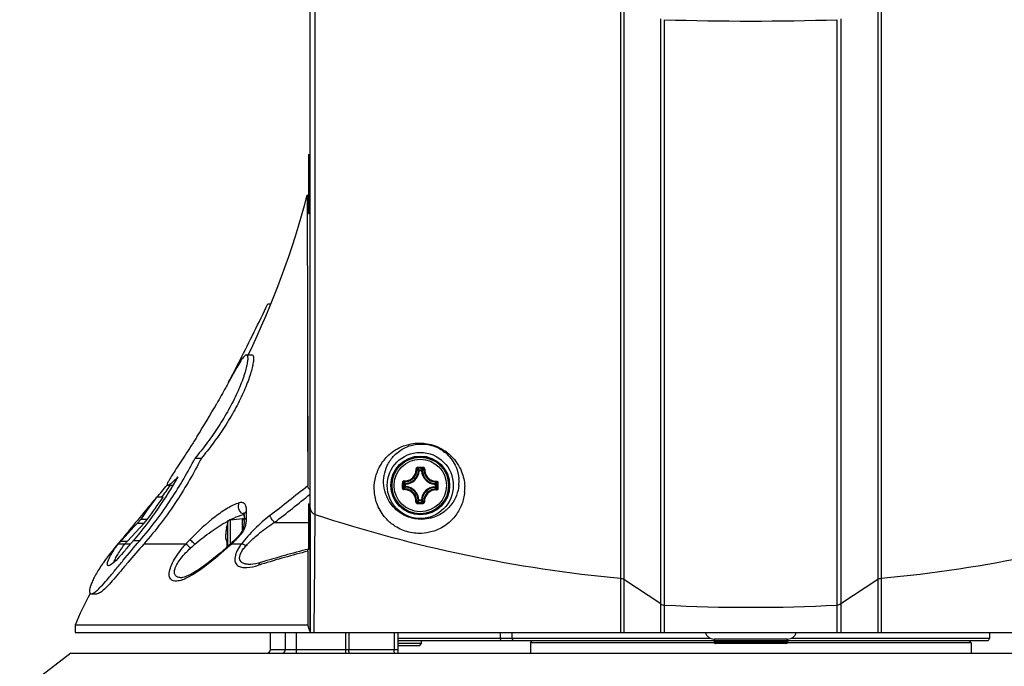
# Model space of a CAD drawing. Header units: millimetres. Extents: x 0 to 420, y 0 to 297.
# Tile 70 of 150: x 190 to 217, y 144 to 161. Entities that reach past the tile are written whole.
import ezdxf

# ---------------------------------------------------------------- set-up
doc = ezdxf.new("R2010")
doc.units = ezdxf.units.MM
doc.header["$LTSCALE"] = 23.1
doc.layers.get('0').update_dxf_attribs({"linetype": 'CONTINUOUS'})
for name, color, linetype in [('02___PRT_ALL_AXES', 7, 'CONTINUOUS'), ('03___PRT_ALL_CURVES', 7, 'CONTINUOUS'), ('AXES', 7, 'CONTINUOUS')]:
    doc.layers.add(name, color=color, linetype=linetype)

msp = doc.modelspace()

# ---------------------------------------------------------------- linework, layer by layer
at = {"color": 7, "linetype": 'Continuous'}
for p, q in [((198.1929, 144.7533), (198.1929, 218.743)), ((198.3269, 147.9663), (198.3269, 163.2779)), ((206.6408, 161.7951), (206.6408, 146.2297)), ((206.7358, 161.7703), (206.7358, 146.1964)), ((213.6499, 161.7703), (213.6499, 146.1964)), ((213.7449, 161.7951), (213.7449, 146.2297)), ((207.7421, 144.7533), (207.7421, 161.4499)), ((207.8463, 144.7533), (207.8463, 161.4244)), ((212.5394, 161.4244), (212.5394, 144.7533)), ((212.6436, 161.4499), (212.6436, 144.7533)), ((198.1142, 156.6472), (198.1142, 156.6438)), ((198.1142, 156.6472), (198.1202, 152.8156)), ((198.1529, 156.6422), (198.1142, 156.6472)), ((198.1144, 156.5171), (198.1146, 156.3442)), ((198.1146, 156.3442), (198.1147, 156.2706)), ((197.0439, 153.6964), (197.1236, 153.6964)), ((198.1191, 153.4018), (198.1198, 153.014)), ((198.1198, 153.014), (198.1205, 152.6141)), ((198.1202, 152.8034), (198.1207, 152.5534)), ((198.1205, 152.6141), (198.1207, 152.5534)), ((196.4563, 152.3031), (196.6132, 152.3031)), ((198.1207, 152.5534), (198.128, 148.7477)), ((195.9892, 151.591), (195.968, 151.5523)), ((196.025, 151.6565), (195.9892, 151.591)), ((196.0588, 151.7182), (196.025, 151.6565)), ((198.1229, 151.3595), (198.1237, 150.9325)), ((195.6527, 150.9841), (195.6527, 150.984)), ((195.0598, 149.4946), (195.2318, 149.4946)), ((201.164, 149.1556), (201.1442, 149.1567)), ((201.164, 149.1556), (201.1642, 149.1755)), ((201.164, 149.1556), (201.2288, 149.155)), ((201.1642, 149.1755), (201.229, 149.1749)), ((201.2288, 149.155), (201.229, 149.1749)), ((201.2288, 149.155), (201.2487, 149.1557)), ((194.3095, 148.7559), (194.3099, 148.7559)), ((194.4567, 148.7559), (194.3099, 148.7559)), ((200.7707, 148.7246), (200.7713, 148.7895)), ((200.7906, 148.7245), (200.7707, 148.7246)), ((200.7912, 148.7893), (200.7713, 148.7895)), ((200.7906, 148.7245), (200.7895, 148.7046)), ((200.7912, 148.7893), (200.7904, 148.8092)), ((200.7906, 148.7245), (200.7912, 148.7893)), ((201.5951, 148.7821), (201.5945, 148.7173)), ((201.5945, 148.7173), (201.6144, 148.7172)), ((201.5945, 148.7173), (201.5953, 148.6975)), ((201.5951, 148.7821), (201.5962, 148.802)), ((201.5951, 148.7821), (201.615, 148.782)), ((201.615, 148.782), (201.6144, 148.7172)), ((194.1874, 148.4308), (194.0121, 148.4308)), ((201.1569, 148.3516), (201.137, 148.3509)), ((201.1569, 148.3516), (201.1567, 148.3317)), ((201.2215, 148.3312), (201.1567, 148.3317)), ((201.2217, 148.351), (201.1569, 148.3516)), ((201.2217, 148.351), (201.2215, 148.3312)), ((201.2217, 148.351), (201.2416, 148.3499)), ((196.4621, 147.8788), (196.4601, 148.0478)), ((193.5885, 147.8376), (193.4886, 147.7292)), ((193.5885, 147.8376), (193.7685, 147.8376)), ((193.6693, 147.7292), (193.7685, 147.8376)), ((195.9512, 147.0966), (195.9512, 147.7614)), ((196.0216, 147.8208), (196.3494, 147.8495)), ((196.0216, 147.1604), (196.0216, 147.8208)), ((196.3494, 147.5329), (196.3494, 147.8495)), ((196.3929, 147.9257), (196.3929, 147.7547)), ((197.2242, 147.744), (198.1529, 147.744)), ((193.0617, 147.2663), (193.4003, 147.6334)), ((193.6693, 147.7292), (193.2222, 147.2406)), ((193.3109, 147.5861), (193.313, 147.5887)), ((193.3134, 147.5883), (193.3113, 147.5857)), ((193.313, 147.5887), (193.3334, 147.6133)), ((193.4003, 147.6334), (193.4124, 147.6465)), ((193.4003, 147.6334), (193.4125, 147.6465)), ((193.4125, 147.6465), (193.4886, 147.7292)), ((193.4886, 147.7292), (193.6693, 147.7292)), ((195.8982, 147.4735), (195.8957, 147.4491)), ((195.9013, 147.4987), (195.8982, 147.4732)), ((195.9049, 147.5246), (195.9013, 147.4984)), ((195.909, 147.551), (195.9048, 147.5243)), ((195.9136, 147.5777), (195.9089, 147.5507)), ((195.9177, 147.6002), (195.9135, 147.5774)), ((195.9188, 147.6055), (195.9177, 147.6002)), ((195.9178, 147.6001), (195.9177, 147.6002)), ((195.92, 147.6122), (195.9188, 147.6055)), ((195.9211, 147.6184), (195.92, 147.6122)), ((195.9218, 147.6222), (195.9211, 147.6184)), ((195.9223, 147.6257), (195.9218, 147.6222)), ((195.9228, 147.6287), (195.9223, 147.6257)), ((195.9233, 147.6315), (195.9228, 147.6287)), ((195.9233, 147.6427), (195.9245, 147.6426)), ((195.9233, 147.6427), (195.9245, 147.6426)), ((195.9236, 147.6335), (195.9233, 147.6315)), ((195.9242, 147.6382), (195.9236, 147.6335)), ((195.9242, 147.6385), (195.9242, 147.6382)), ((193.0355, 147.2498), (193.0279, 147.2498)), ((193.032, 147.2454), (193.0392, 147.2544)), ((193.0355, 147.2498), (193.0392, 147.2545)), ((193.0392, 147.2421), (193.038, 147.2406)), ((193.038, 147.2406), (193.2222, 147.2406)), ((193.0464, 147.2498), (193.0618, 147.2664)), ((193.2122, 147.2405), (193.1987, 147.2234)), ((193.5515, 147.2498), (193.3761, 147.2498)), ((195.8913, 147.3846), (195.8909, 147.366)), ((195.8909, 147.3661), (195.891, 147.3491)), ((195.891, 147.3492), (195.8915, 147.3338)), ((195.8923, 147.4048), (195.8913, 147.3845)), ((195.8915, 147.3339), (195.8925, 147.3201)), ((195.8937, 147.4264), (195.8923, 147.4046)), ((195.8925, 147.3202), (195.8938, 147.3079)), ((195.8957, 147.4494), (195.8937, 147.4262)), ((195.8938, 147.308), (195.8956, 147.2972)), ((195.8956, 147.2972), (195.8977, 147.2876)), ((195.8977, 147.2877), (195.9002, 147.2793)), ((195.9002, 147.2793), (195.9033, 147.2718)), ((195.918, 147.2543), (195.9235, 147.2518)), ((195.9245, 147.2303), (195.9241, 147.2303)), ((192.9678, 147.163), (193.1513, 147.163)), ((193.1479, 147.1587), (193.1513, 147.163)), ((193.298, 147.1587), (193.1479, 147.1587)), ((194.8094, 147.1587), (193.6618, 147.1587)), ((196.0386, 147.1758), (195.9063, 147.0559)), ((195.9358, 147.0561), (195.9238, 147.0454)), ((195.9245, 147.0763), (195.9241, 147.0763)), ((195.9241, 147.0763), (195.9242, 147.0721)), ((196.3209, 147.1587), (196.048, 147.1587)), ((198.1309, 146.9633), (198.1286, 144.9533)), ((198.1506, 147.0217), (198.1819, 147.0296)), ((198.1508, 147.0216), (198.1819, 147.0296)), ((198.1819, 147.0296), (198.1929, 147.0317)), ((196.5634, 146.6033), (196.5632, 146.6033)), ((196.8546, 146.6577), (196.8546, 146.6577)), ((206.6408, 146.2297), (206.6414, 146.0116)), ((206.6408, 146.2297), (206.6438, 144.7533)), ((206.7358, 146.1964), (206.7335, 144.7533)), ((206.7358, 146.1964), (206.7352, 145.9235)), ((207.7421, 145.53), (206.7358, 146.1964)), ((213.6499, 146.1964), (212.6436, 145.53)), ((213.6499, 146.1964), (213.6522, 144.7533)), ((213.7449, 146.2297), (213.7419, 144.7533)), ((206.6414, 146.0116), (206.642, 145.7556)), ((206.7352, 145.9235), (206.7347, 145.5925)), ((213.744, 145.8871), (213.7431, 145.4571)), ((192.2316, 145.8049), (192.3943, 145.8049)), ((192.2316, 145.8049), (192.2327, 145.8049)), ((192.2327, 145.8049), (192.2332, 145.8049)), ((192.3937, 145.8049), (192.3926, 145.8049)), ((192.3943, 145.8049), (192.3937, 145.8049)), ((206.7347, 145.5925), (206.7343, 145.339)), ((213.7431, 145.4571), (213.7425, 145.1229)), ((213.7425, 145.1229), (213.7419, 144.7533)), ((191.7929, 144.9533), (191.7929, 144.7533)), ((198.1286, 144.9533), (191.7929, 144.9533)), ((206.7337, 144.9095), (206.7335, 144.7533)), ((191.7929, 144.7533), (228.5929, 144.7533)), ((197.5203, 144.2933), (197.5203, 144.7533)), ((197.8184, 144.1933), (197.8184, 144.7533)), ((199.161, 144.1933), (199.161, 144.7533)), ((199.2473, 144.7533), (199.2473, 144.2933)), ((200.4792, 144.7533), (200.4792, 144.2933)), ((200.5929, 144.1933), (200.5929, 144.7533)), ((209.0951, 144.5933), (200.5929, 144.5933)), ((200.5929, 144.5333), (216.6329, 144.5333)), ((201.2284, 144.4533), (201.2284, 144.5333)), ((203.3801, 144.5933), (203.3801, 144.7533)), ((203.6937, 144.5933), (203.6937, 144.7533)), ((204.1929, 144.4733), (204.2529, 144.5333)), ((211.1905, 144.5733), (209.1929, 144.5733)), ((209.1929, 144.5333), (209.1929, 144.4933)), ((211.1929, 144.5333), (211.1929, 144.4933)), ((216.6929, 144.5933), (211.2906, 144.5933)), ((216.1929, 144.4733), (216.1329, 144.5333)), ((216.6929, 144.7533), (216.6929, 144.5933)), ((197.1129, 144.2933), (200.5929, 144.2933)), ((201.2284, 144.4533), (200.5929, 144.4533)), ((201.1684, 144.3933), (200.5929, 144.3933)), ((201.1684, 144.3933), (201.2284, 144.4533)), ((209.1983, 144.4733), (204.1929, 144.4733)), ((204.1929, 144.4733), (204.1929, 144.1933)), ((211.1929, 144.4933), (209.1929, 144.4933)), ((211.1529, 144.4533), (209.2329, 144.4533)), ((216.1929, 144.4733), (211.1874, 144.4733)), ((216.1929, 144.4733), (216.1929, 144.1933)), ((191.6729, 144.1933), (190.2841, 143.1224)), ((191.6729, 144.1933), (228.7129, 144.1933))]:
    msp.add_line(p, q, dxfattribs=at)
for points in [[(198.1147, 156.2706), (198.1149, 156.0992), (198.1154, 155.7826)], [(198.1154, 155.7826), (198.1155, 155.663), (198.1157, 155.5368), (198.1159, 155.404), (198.1166, 154.9683)], [(198.1166, 154.9683), (198.1168, 154.8118), (198.1171, 154.6503), (198.1173, 154.4841), (198.1176, 154.3134), (198.1179, 154.1385), (198.1191, 153.4018)], [(198.1213, 152.2021), (198.1217, 151.9928), (198.1229, 151.3595)], [(198.1237, 150.9325), (198.1247, 150.4884), (198.1251, 150.2556), (198.1256, 150.0209), (198.1259, 149.7879), (198.1263, 149.5607), (198.1266, 149.3452), (198.127, 149.1384), (198.1276, 148.9392)], [(196.3862, 148.014), (196.3874, 148.0096), (196.3898, 147.9955), (196.3918, 147.9724), (196.3928, 147.9412), (196.3929, 147.9257)], [(196.3929, 147.7552), (196.3926, 147.7254), (196.3916, 147.7006), (196.3897, 147.6774), (196.3868, 147.6548), (196.3829, 147.6327), (196.3777, 147.6106), (196.3712, 147.5885), (196.3635, 147.5661), (196.3542, 147.5434), (196.3435, 147.5203), (196.3311, 147.4968), (196.3172, 147.473), (196.3016, 147.4494), (196.2847, 147.4261), (196.2664, 147.4037), (196.2531, 147.3887)], [(195.9033, 147.2718), (195.9071, 147.2651), (195.9119, 147.2592), (195.918, 147.2543)], [(195.9221, 147.2594), (195.9222, 147.2592), (195.9223, 147.2586), (195.9226, 147.2576), (195.9229, 147.2562), (195.9231, 147.2544), (195.9234, 147.2523)], [(195.9241, 147.2303), (195.9238, 147.2206), (195.9234, 147.2063), (195.9232, 147.192), (195.923, 147.1777), (195.9229, 147.1633), (195.9229, 147.1437)], [(195.9234, 147.2523), (195.9236, 147.2499), (195.9239, 147.2472), (195.924, 147.2444), (195.9241, 147.2413), (195.9242, 147.238), (195.9242, 147.2346), (195.9241, 147.2311), (195.9241, 147.2303)], [(195.9235, 147.2517), (195.9235, 147.2517), (195.9237, 147.2491), (195.9239, 147.2461), (195.9241, 147.2429), (195.9242, 147.2395), (195.9242, 147.2359), (195.9241, 147.2322), (195.9241, 147.2314)], [(196.1626, 147.2946), (196.1393, 147.2716), (196.1072, 147.2403), (196.0737, 147.2084), (196.0386, 147.1758)], [(196.2531, 147.3887), (196.2398, 147.3744), (196.2136, 147.3467), (196.1861, 147.3184), (196.1626, 147.2946)], [(195.9063, 147.0559), (195.7393, 146.9099), (195.5732, 146.7709), (195.4169, 146.6471), (195.2798, 146.5451), (195.1572, 146.4604), (195.0469, 146.3909), (194.9518, 146.3372), (194.8743, 146.2991), (194.811, 146.2729), (194.759, 146.256), (194.7196, 146.247), (194.6932, 146.244)], [(195.9229, 147.1437), (195.923, 147.1293), (195.9232, 147.115), (195.9234, 147.1007), (195.9238, 147.0863), (195.9241, 147.0763)], [(198.1309, 146.9633), (198.1298, 146.6491), (198.1301, 146.3253), (198.1297, 145.9928), (198.1291, 145.6527), (198.1293, 145.3059), (198.1286, 144.9533)], [(196.8546, 146.6577), (196.7879, 146.6385), (196.7029, 146.6188), (196.6346, 146.6079), (196.5805, 146.6036), (196.5634, 146.6033)], [(213.6499, 146.1964), (213.6505, 145.9226), (213.6507, 145.8183)], [(213.7449, 146.2297), (213.7446, 146.1253), (213.744, 145.8871)], [(206.642, 145.7556), (206.6426, 145.4604), (206.6429, 145.2983)], [(213.6507, 145.8183), (213.6512, 145.4659), (213.6514, 145.3355)], [(206.7343, 145.339), (206.7341, 145.2024), (206.7337, 144.9095)], [(213.6514, 145.3355), (213.6518, 145.0563), (213.652, 144.9077), (213.6522, 144.7533)], [(206.6429, 145.2983), (206.6435, 144.9447), (206.6438, 144.7533)]]:
    msp.add_lwpolyline(points, dxfattribs=at)
for radius in [0.9, 0.8, 0.7963, 0.7962, 0.7701, 0.7142]:
    msp.add_circle((201.1929, 148.7533), radius, dxfattribs=at)
for centre, radius, start, end in [((210.1929, 236.7579), 75.3701, 268.215912, 271.784089), ((174.9096, 162.7749), 24, 334.12484, 345.20757), ((153.4993, 174.0493), 48.0575, 332.08842, 332.22871), ((174.9096, 162.7749), 23.86, 327.83695, 330.38521), ((200.7766, 149.177), 0.3681, 272.15167, 356.83064), ((200.7766, 149.177), 0.388, 272.15122, 356.83111), ((200.9942, 126.4112), 22.8324, 89.49047, 89.68363), ((200.9959, 126.577), 22.6426, 89.298, 89.68432), ((200.4023, 148.4616), 1.0441, 43.13847, 46.5277), ((200.9947, 126.4112), 22.8324, 89.2987, 89.49186), ((201.6166, 149.1696), 0.388, 182.15122, 266.83111), ((201.978, 148.4476), 1.044, 132.45445, 135.84389), ((201.6166, 149.1696), 0.3681, 182.15167, 266.83059), ((223.535, 148.5551), 22.8324, 179.29851, 179.68483), ((223.3694, 148.5564), 22.6428, 179.29802, 179.68433), ((201.4985, 149.5385), 1.044, 222.45444, 225.84389), ((200.901, 149.544), 1.0443, 313.13878, 316.52737), ((179.0164, 148.9503), 22.6428, 359.29799, 359.6843), ((178.8507, 148.9519), 22.8324, 359.29751, 359.68382), ((201.2241, 148.854), 1.024, 354.3592, 4.38574), ((112.8341, 216.6882), 106.0677, 319.944182, 320.178827), ((174.9096, 162.7749), 24, 323.28603, 324.2544), ((-62.3408, 477.961), 419.792, 308.171628, 308.350534), ((201.4847, 147.9626), 1.0443, 133.13878, 136.52736), ((200.7691, 148.3371), 0.3681, 2.15173, 86.83059), ((200.7691, 148.3371), 0.388, 2.15122, 86.83111), ((201.6091, 148.3296), 0.388, 92.15122, 176.83111), ((201.6091, 148.3296), 0.3681, 92.15173, 176.83059), ((200.887, 147.968), 1.0442, 42.45481, 45.84356), ((201.1787, 148.6754), 1.2252, 355.2454, 2.8642), ((163.7502, 169.5915), 36.9264, 323.9058, 325.03673), ((163.0679, 169.9605), 37.8411, 324.22344, 325.32291), ((-6.7056, 404.8421), 328.1566, 308.42139, 308.637584), ((200.4075, 149.0591), 1.0442, 312.45482, 315.84357), ((201.3898, 170.9296), 22.6425, 269.298, 269.68432), ((201.9835, 149.0452), 1.0443, 223.13878, 226.52736), ((201.391, 171.0954), 22.8324, 269.2987, 269.49186), ((201.3916, 171.0954), 22.8324, 269.49047, 269.68363), ((198.2729, 147.1533), 2.4, 165.32287, 168.23433), ((197.4434, 145.0065), 3.1539, 117.8762, 118.43651), ((196.0286, 147.7411), 0.08, 95, 165.32287), ((196.3529, 147.8097), 0.04, 0, 95), ((196.6964, 146.7905), 1.2157, 104.45943, 104.98991), ((196.5288, 147.7546), 0.136, 170.05952, 179.73297), ((199.8101, 143.7052), 4.7957, 122.62975, 128.59707), ((210.1577, 183.8356), 37.7699, 251.74592, 264.65732), ((210.228, 183.8356), 37.7699, 275.34268, 288.25408), ((213.1182, 131.0838), 25.7809, 140.30911, 141.03208), ((211.6829, 132.271), 23.9183, 140.18511, 140.30179), ((199.8171, 142.3541), 8.3484, 140.94777, 141.17268), ((213.2529, 131.457), 25.6478, 140.82044, 140.95352), ((197.3264, 147.3118), 1.4373, 173.14071, 174.05536), ((197.395, 147.3036), 1.5064, 172.86012, 173.14338), ((197.4439, 147.2974), 1.5557, 172.38739, 172.85918), ((197.4955, 147.2906), 1.6077, 171.97733, 172.38795), ((197.5463, 147.2834), 1.659, 171.33299, 171.97639), ((197.5858, 147.2774), 1.6989, 170.99757, 171.33448), ((197.6078, 147.2739), 1.7212, 170.55515, 170.9975), ((197.625, 147.2711), 1.7386, 170.26992, 170.55534), ((197.6522, 147.2664), 1.7663, 169.09866, 170.26911), ((195.9429, 147.6386), 0.02, 168.23433, 194.7913), ((195.9442, 147.6385), 0.0201, 168.28836, 181.35232), ((199.2091, 141.9533), 8.14, 139.4076, 144.69538), ((196.084, 144.8033), 3.9088, 141.33483, 142.86553), ((174.9096, 162.7749), 23.86, 319.4076, 319.49092), ((197.4629, 143.1789), 6.0065, 137.33174, 137.45059), ((205.2839, 137.4227), 15.7034, 141.03808, 141.23781), ((203.3939, 139.1768), 12.9881, 141.71772, 142.05625), ((215.8701, 127.8814), 29.6836, 139.26989, 139.46306), ((200.0527, 142.3693), 7.1014, 136.22346, 137.59023), ((197.2379, 147.3212), 1.3482, 174.06581, 174.21958), ((198.3244, 147.1533), 2.4012, 178.16287, 181.83713), ((195.7109, 147.2371), 0.2137, 358.15905, 359.81686), ((193.2364, 150.2386), 4.1702, 312.3929, 314.85676), ((193.6441, 149.8284), 3.5919, 314.8617, 317.05087), ((195.7498, 147.8674), 0.7145, 317.10119, 321.0448), ((199.2405, 142.2669), 6.4335, 130.57739, 131.95594), ((195.7095, 147.0694), 0.2151, 0.81833, 1.83715), ((187.4222, 156.4825), 12.7019, 312.08761, 312.24191), ((187.1515, 156.78), 13.1041, 312.24369, 312.75874), ((204.642, 121.4158), 26.4159, 104.22532, 107.14541), ((204.7077, 121.2347), 26.5559, 104.3389, 107.16638), ((196.2088, 144.0785), 4.4634, 144.70112, 145.25454), ((204.0773, 123.3089), 24.3881, 107.18976, 107.38867), ((194.4107, 147.0469), 0.9142, 288.99006, 289.45373), ((199.2091, 141.9533), 8, 151.1348, 157.97569), ((210.1929, 192.7132), 47.2755, 267.15496, 272.84504), ((187.599, 141.0138), 11.2424, 19.55671, 20.51274), ((203.7537, 144.5933), 0.06, 179.99608, 269.99608), ((209.1929, 144.8233), 0.25, 196.26728, 270), ((209.2329, 144.5333), 0.04, 90, 180), ((211.1529, 144.5333), 0.04, 0, 90), ((211.1929, 144.8233), 0.25, 270, 343.73272), ((216.6329, 144.5933), 0.06, 270, 360), ((197.0129, 144.2933), 0.1, 270, 360), ((209.2329, 144.4933), 0.04, 180, 270), ((211.1529, 144.4933), 0.04, 270, 360)]:
    msp.add_arc(centre, radius, start, end, dxfattribs=at)
for points, knots in [([(196.0212, 151.6573), (196.1099, 151.8258), (196.4603, 152.5007), (196.7967, 153.1828), (197.0439, 153.6964)], [0, 0, 0, 0, 0.2504683, 1, 1, 1, 1]), ([(196.4563, 152.3031), (196.485, 152.3029), (196.4953, 152.2351), (196.4931, 152.1797), (196.4857, 152.1011), (196.463, 151.9853), (196.4197, 151.823), (196.3577, 151.6361), (196.2774, 151.4299), (196.1446, 151.1306), (195.9446, 150.7491), (195.6696, 150.3036), (195.3731, 149.8837), (195.1643, 149.6197), (195.0598, 149.4946)], [0, 0, 0, 0, 0.0268483, 0.0404246, 0.0569996, 0.0988944, 0.1515872, 0.2135426, 0.2830792, 0.3584411, 0.5196393, 0.6853783, 0.8476028, 1, 1, 1, 1]), ([(196.6132, 152.3031), (196.642, 152.3029), (196.6534, 152.2356), (196.6517, 152.18), (196.6449, 152.1016), (196.6232, 151.986), (196.5811, 151.824), (196.5203, 151.6372), (196.4413, 151.431), (196.31, 151.1316), (196.1119, 150.7498), (195.8387, 150.304), (195.5438, 149.8839), (195.3359, 149.6197), (195.2318, 149.4946)], [0, 0, 0, 0, 0.0269821, 0.0405486, 0.0571014, 0.0989309, 0.1515535, 0.2134289, 0.2829153, 0.3582708, 0.519494, 0.685306, 0.8475909, 1, 1, 1, 1]), ([(196.4563, 152.3031), (196.4465, 152.3031), (196.4227, 152.2915), (196.3699, 152.2406), (196.2917, 152.1271), (196.1829, 151.9437), (196.1032, 151.7992), (196.0588, 151.7182)], [0, 0, 0, 0, 0.0407234, 0.104164, 0.3089194, 0.6128711, 1, 1, 1, 1]), ([(195.9684, 151.553), (195.9439, 151.508), (195.8398, 151.3177), (195.7346, 151.1281), (195.6527, 150.9841)], [0, 0, 0, 0, 0.2361589, 1, 1, 1, 1]), ([(195.108, 150.0734), (195.0546, 149.9886), (194.9496, 149.8237), (194.7948, 149.5858), (194.6503, 149.3665), (194.5218, 149.1713), (194.4166, 149.0073), (194.3473, 148.8929), (194.3122, 148.8224), (194.2997, 148.791), (194.2968, 148.7725), (194.2973, 148.7608), (194.3052, 148.756), (194.3095, 148.7559)], [0, 0, 0, 0, 0.192872, 0.3764133, 0.5465123, 0.6985286, 0.8263032, 0.9219642, 0.9553898, 0.9784311, 0.9861211, 0.9916221, 1, 1, 1, 1]), ([(199.9434, 148.5753), (199.9337, 148.6895), (199.9467, 148.9226), (200.0663, 149.2617), (200.3008, 149.5811), (200.6154, 149.7957), (200.9751, 149.9059), (201.3525, 149.9161), (201.7359, 149.7933), (202.0914, 149.5319), (202.331, 149.1705), (202.3958, 148.8694), (202.4024, 148.7367)], [0, 0, 0, 0, 0.0883066, 0.1772865, 0.273652, 0.3892523, 0.4637693, 0.5614532, 0.6756889, 0.7671347, 0.897542, 1, 1, 1, 1]), ([(200.2002, 148.7533), (200.191, 148.8443), (200.197, 149.0304), (200.2827, 149.3039), (200.4561, 149.566), (200.6918, 149.7506), (200.966, 149.8604), (201.2788, 149.9), (201.6261, 149.8217), (201.958, 149.6034), (202.1757, 149.2949), (202.2367, 149.042), (202.2451, 148.9323)], [0, 0, 0, 0, 0.0848254, 0.1703896, 0.2627511, 0.372401, 0.4421391, 0.5349562, 0.6608425, 0.7631484, 0.8978757, 1, 1, 1, 1]), ([(193.5515, 147.2498), (193.8636, 147.6082), (194.4102, 148.3314), (194.862, 149.1152), (195.0598, 149.4946)], [0, 0, 0, 0, 0.5262555, 1, 1, 1, 1]), ([(195.2318, 149.4946), (195.0284, 149.099), (194.5609, 148.2814), (193.9903, 147.5292), (193.6618, 147.1587)], [0, 0, 0, 0, 0.4732013, 1, 1, 1, 1]), ([(200.7468, 148.875), (200.79, 148.8722), (200.879, 148.8849), (200.9925, 148.957), (201.0667, 149.0692), (201.0811, 149.1579), (201.0791, 149.2011)], [0, 0, 0, 0, 0.2488867, 0.5000914, 0.7512365, 1, 1, 1, 1]), ([(200.7491, 148.8542), (200.7948, 148.8512), (200.8889, 148.8647), (201.0087, 148.9408), (201.0869, 149.0593), (201.1021, 149.1531), (201.0999, 149.1987)], [0, 0, 0, 0, 0.2490265, 0.5000929, 0.7510966, 1, 1, 1, 1]), ([(201.1202, 149.2432), (201.1147, 149.2433), (201.1036, 149.2411), (201.0897, 149.2316), (201.0806, 149.2176), (201.0788, 149.2065), (201.0791, 149.2011)], [0, 0, 0, 0, 0.2521429, 0.50324, 0.7524637, 1, 1, 1, 1]), ([(201.0791, 149.2011), (201.0816, 149.2013), (201.0862, 149.2014), (201.0925, 149.201), (201.0968, 149.2003), (201.0994, 149.1995), (201.0999, 149.1987)], [0, 0, 0, 0, 0.3483087, 0.654806, 0.8796194, 1, 1, 1, 1]), ([(201.1207, 149.2193), (201.1153, 149.2193), (201.1042, 149.2151), (201.0997, 149.204), (201.0999, 149.1987)], [0, 0, 0, 0, 0.5063552, 1, 1, 1, 1]), ([(201.1442, 149.1567), (201.1406, 149.1602), (201.1262, 149.1746), (201.1114, 149.1885), (201.0999, 149.1987)], [0, 0, 0, 0, 0.2451245, 1, 1, 1, 1]), ([(201.1202, 149.2432), (201.1202, 149.2405), (201.1202, 149.2352), (201.1202, 149.228), (201.1205, 149.2228), (201.1204, 149.2201), (201.1207, 149.2193)], [0, 0, 0, 0, 0.3459255, 0.6615105, 0.8927312, 1, 1, 1, 1]), ([(201.1642, 149.1755), (201.1593, 149.1754), (201.1491, 149.1715), (201.1445, 149.1616), (201.1442, 149.1567)], [0, 0, 0, 0, 0.4999791, 1, 1, 1, 1]), ([(201.2487, 149.1557), (201.2523, 149.1592), (201.267, 149.1733), (201.2821, 149.187), (201.2937, 149.197)], [0, 0, 0, 0, 0.2451234, 1, 1, 1, 1]), ([(201.2742, 149.2419), (201.2742, 149.2391), (201.2741, 149.2338), (201.274, 149.2267), (201.2736, 149.2215), (201.2736, 149.2187), (201.2733, 149.2179)], [0, 0, 0, 0, 0.3459255, 0.6615105, 0.8927312, 1, 1, 1, 1]), ([(201.2937, 149.197), (201.294, 149.2022), (201.2897, 149.2135), (201.2787, 149.2179), (201.2733, 149.2179)], [0, 0, 0, 0, 0.4936423, 1, 1, 1, 1]), ([(201.3146, 149.199), (201.3149, 149.2044), (201.3133, 149.2155), (201.3045, 149.2297), (201.2907, 149.2394), (201.2797, 149.2418), (201.2742, 149.2419)], [0, 0, 0, 0, 0.2474929, 0.4966998, 0.7478015, 1, 1, 1, 1]), ([(201.2937, 149.197), (201.2907, 149.1514), (201.3042, 149.0574), (201.3803, 148.9375), (201.4988, 148.8592), (201.5926, 148.8441), (201.6383, 148.8463)], [0, 0, 0, 0, 0.2489025, 0.499904, 0.7509683, 1, 1, 1, 1]), ([(201.3146, 149.199), (201.3121, 149.1992), (201.3075, 149.1994), (201.3012, 149.1992), (201.2968, 149.1985), (201.2942, 149.1977), (201.2937, 149.197)], [0, 0, 0, 0, 0.3483182, 0.654821, 0.8796307, 1, 1, 1, 1]), ([(201.3146, 149.199), (201.3118, 149.1559), (201.3246, 149.0669), (201.3968, 148.9534), (201.509, 148.8793), (201.5978, 148.8651), (201.641, 148.8671)], [0, 0, 0, 0, 0.2487634, 0.4999066, 0.7511095, 1, 1, 1, 1]), ([(194.5944, 148.9839), (194.4227, 148.6936), (194.0439, 148.0961), (193.6174, 147.53), (193.3761, 147.2498)], [0, 0, 0, 0, 0.4769843, 1, 1, 1, 1]), ([(194.3099, 148.7559), (194.3154, 148.7559), (194.3292, 148.7605), (194.364, 148.7797), (194.4206, 148.8232), (194.5021, 148.8945), (194.5617, 148.9517), (194.5944, 148.9839)], [0, 0, 0, 0, 0.045452, 0.1147864, 0.3258696, 0.6254683, 1, 1, 1, 1]), ([(200.7468, 148.875), (200.7363, 148.8757), (200.7137, 148.8673), (200.7044, 148.8453), (200.7043, 148.8346)], [0, 0, 0, 0, 0.4964249, 1, 1, 1, 1]), ([(200.7043, 148.8346), (200.7071, 148.8346), (200.7124, 148.8346), (200.7195, 148.8344), (200.7247, 148.834), (200.7275, 148.834), (200.7283, 148.8338)], [0, 0, 0, 0, 0.3459034, 0.6614753, 0.8926979, 1, 1, 1, 1]), ([(200.7491, 148.8542), (200.7439, 148.8545), (200.7327, 148.8502), (200.7283, 148.8391), (200.7283, 148.8338)], [0, 0, 0, 0, 0.4936423, 1, 1, 1, 1]), ([(200.7471, 148.875), (200.7469, 148.8726), (200.7468, 148.8679), (200.747, 148.8616), (200.7476, 148.8573), (200.7484, 148.8546), (200.7491, 148.8542)], [0, 0, 0, 0, 0.3483163, 0.6548188, 0.8796281, 1, 1, 1, 1]), ([(200.7904, 148.8092), (200.7869, 148.8127), (200.7728, 148.8274), (200.7591, 148.8425), (200.7491, 148.8542)], [0, 0, 0, 0, 0.2451234, 1, 1, 1, 1]), ([(201.5962, 148.802), (201.5998, 148.8055), (201.6141, 148.8199), (201.6281, 148.8348), (201.6383, 148.8463)], [0, 0, 0, 0, 0.2451269, 1, 1, 1, 1]), ([(201.6407, 148.8671), (201.6408, 148.8646), (201.6409, 148.86), (201.6406, 148.8537), (201.6398, 148.8493), (201.639, 148.8467), (201.6383, 148.8463)], [0, 0, 0, 0, 0.3483292, 0.6548337, 0.8796389, 1, 1, 1, 1]), ([(201.6588, 148.8255), (201.6589, 148.8309), (201.6547, 148.842), (201.6435, 148.8465), (201.6383, 148.8463)], [0, 0, 0, 0, 0.5063552, 1, 1, 1, 1]), ([(201.6828, 148.8259), (201.6828, 148.8366), (201.674, 148.8588), (201.6516, 148.8676), (201.641, 148.8671)], [0, 0, 0, 0, 0.5034987, 1, 1, 1, 1]), ([(201.6828, 148.8259), (201.68, 148.826), (201.6747, 148.826), (201.6676, 148.826), (201.6624, 148.8257), (201.6596, 148.8257), (201.6588, 148.8255)], [0, 0, 0, 0, 0.3459246, 0.6615116, 0.8927311, 1, 1, 1, 1]), ([(198.1929, 148.6284), (198.1831, 148.6373), (198.1516, 148.6701), (198.128, 148.7151), (198.128, 148.7477)], [0, 0, 0, 0, 0.288708, 1, 1, 1, 1]), ([(202.3997, 148.5739), (202.3903, 148.4608), (202.3397, 148.2365), (202.1708, 147.9283), (201.8989, 147.6572), (201.566, 147.4935), (201.1927, 147.4325), (200.8252, 147.4759), (200.4916, 147.6343), (200.2092, 147.8827), (200.0149, 148.1952), (199.9535, 148.456), (199.9434, 148.5753)], [0, 0, 0, 0, 0.0933869, 0.1862898, 0.2856253, 0.4049314, 0.4846089, 0.5944301, 0.7038321, 0.7830073, 0.9014574, 1, 1, 1, 1]), ([(202.2431, 148.7533), (202.234, 148.6613), (202.1908, 148.4798), (202.0532, 148.2311), (201.8363, 148.0127), (201.5733, 147.8774), (201.2685, 147.8179), (200.95, 147.8461), (200.6578, 147.9823), (200.4201, 148.1939), (200.2621, 148.4471), (200.21, 148.657), (200.2002, 148.7533)], [0, 0, 0, 0, 0.092292, 0.1835447, 0.2803397, 0.3955069, 0.4725681, 0.588143, 0.7082346, 0.7873307, 0.9034013, 1, 1, 1, 1]), ([(200.7029, 148.6807), (200.7057, 148.6806), (200.711, 148.6806), (200.7181, 148.6806), (200.7233, 148.6809), (200.7261, 148.6809), (200.7269, 148.6811)], [0, 0, 0, 0, 0.3459246, 0.6615116, 0.8927311, 1, 1, 1, 1]), ([(200.7029, 148.6807), (200.7029, 148.67), (200.7117, 148.6478), (200.7342, 148.639), (200.7447, 148.6395)], [0, 0, 0, 0, 0.5035041, 1, 1, 1, 1]), ([(200.7269, 148.6811), (200.7268, 148.6758), (200.731, 148.6646), (200.7422, 148.6601), (200.7474, 148.6603)], [0, 0, 0, 0, 0.5063553, 1, 1, 1, 1]), ([(201.0712, 148.3076), (201.0739, 148.3507), (201.0611, 148.4397), (200.989, 148.5532), (200.8767, 148.6273), (200.7879, 148.6416), (200.7447, 148.6395)], [0, 0, 0, 0, 0.2487627, 0.4999059, 0.7511087, 1, 1, 1, 1]), ([(200.745, 148.6395), (200.7449, 148.642), (200.7448, 148.6466), (200.7451, 148.6529), (200.7459, 148.6573), (200.7467, 148.6599), (200.7474, 148.6603)], [0, 0, 0, 0, 0.348289, 0.6547749, 0.8795896, 1, 1, 1, 1]), ([(200.7895, 148.7046), (200.7859, 148.7011), (200.7716, 148.6867), (200.7576, 148.6718), (200.7474, 148.6603)], [0, 0, 0, 0, 0.2451269, 1, 1, 1, 1]), ([(201.092, 148.3096), (201.095, 148.3552), (201.0815, 148.4492), (201.0054, 148.5691), (200.8869, 148.6474), (200.7931, 148.6625), (200.7474, 148.6603)], [0, 0, 0, 0, 0.2489023, 0.499904, 0.7509684, 1, 1, 1, 1]), ([(200.7707, 148.7246), (200.7707, 148.7197), (200.7747, 148.7095), (200.7846, 148.7049), (200.7895, 148.7046)], [0, 0, 0, 0, 0.4999791, 1, 1, 1, 1]), ([(201.6366, 148.6524), (201.5909, 148.6555), (201.4969, 148.642), (201.377, 148.5658), (201.2988, 148.4473), (201.2836, 148.3535), (201.2858, 148.3079)], [0, 0, 0, 0, 0.2490265, 0.5000929, 0.7510966, 1, 1, 1, 1]), ([(201.6389, 148.6316), (201.5957, 148.6344), (201.5067, 148.6217), (201.3932, 148.5496), (201.319, 148.4375), (201.3046, 148.3487), (201.3066, 148.3055)], [0, 0, 0, 0, 0.2488867, 0.5000914, 0.7512365, 1, 1, 1, 1]), ([(201.5953, 148.6975), (201.5988, 148.6939), (201.6129, 148.6792), (201.6266, 148.6641), (201.6366, 148.6524)], [0, 0, 0, 0, 0.245126, 1, 1, 1, 1]), ([(201.6366, 148.6524), (201.6418, 148.6521), (201.653, 148.6564), (201.6574, 148.6675), (201.6574, 148.6728)], [0, 0, 0, 0, 0.4936423, 1, 1, 1, 1]), ([(201.6386, 148.6316), (201.6388, 148.6341), (201.6389, 148.6387), (201.6387, 148.645), (201.6381, 148.6494), (201.6373, 148.652), (201.6366, 148.6524)], [0, 0, 0, 0, 0.3483163, 0.6548188, 0.8796281, 1, 1, 1, 1]), ([(201.6389, 148.6316), (201.6494, 148.6309), (201.672, 148.6393), (201.6813, 148.6613), (201.6814, 148.672)], [0, 0, 0, 0, 0.4964278, 1, 1, 1, 1]), ([(201.6814, 148.672), (201.6786, 148.672), (201.6734, 148.6721), (201.6662, 148.6722), (201.661, 148.6726), (201.6583, 148.6726), (201.6574, 148.6728)], [0, 0, 0, 0, 0.3459034, 0.6614753, 0.8926979, 1, 1, 1, 1]), ([(194.0121, 148.4308), (193.9563, 148.3639), (193.7424, 148.1073), (193.5284, 147.8507), (193.3715, 147.66)], [0, 0, 0, 0, 0.2608262, 1, 1, 1, 1]), ([(196.2624, 148.2801), (196.1518, 148.2445), (195.924, 148.1304), (195.4643, 147.8097), (195.1381, 147.5047), (194.9251, 147.2824)], [0, 0, 0, 0, 0.2074053, 0.450364, 1, 1, 1, 1]), ([(196.3652, 147.978), (196.3131, 148.0033), (196.2377, 148.1052), (196.238, 148.23), (196.2624, 148.2801)], [0, 0, 0, 0, 0.5100969, 1, 1, 1, 1]), ([(196.4601, 148.0478), (196.4597, 148.0823), (196.4577, 148.1463), (196.4361, 148.2235), (196.3988, 148.2671), (196.3447, 148.2961), (196.294, 148.2902), (196.2624, 148.2801)], [0, 0, 0, 0, 0.2783461, 0.5173984, 0.6246089, 0.7327265, 1, 1, 1, 1]), ([(201.0712, 148.3076), (201.0708, 148.3022), (201.0724, 148.2911), (201.0812, 148.2769), (201.095, 148.2672), (201.106, 148.2648), (201.1115, 148.2648)], [0, 0, 0, 0, 0.2474987, 0.4967048, 0.7478051, 1, 1, 1, 1]), ([(201.0712, 148.3076), (201.0736, 148.3074), (201.0782, 148.3072), (201.0845, 148.3074), (201.0889, 148.3081), (201.0915, 148.3089), (201.092, 148.3096)], [0, 0, 0, 0, 0.3483178, 0.6548204, 0.8796302, 1, 1, 1, 1]), ([(201.092, 148.3096), (201.0917, 148.3044), (201.096, 148.2931), (201.107, 148.2887), (201.1124, 148.2887)], [0, 0, 0, 0, 0.4936423, 1, 1, 1, 1]), ([(201.137, 148.3509), (201.1334, 148.3474), (201.1188, 148.3333), (201.1037, 148.3196), (201.092, 148.3096)], [0, 0, 0, 0, 0.245126, 1, 1, 1, 1]), ([(201.1115, 148.2648), (201.1116, 148.2675), (201.1116, 148.2728), (201.1118, 148.28), (201.1121, 148.2851), (201.1121, 148.2879), (201.1124, 148.2887)], [0, 0, 0, 0, 0.3459253, 0.6615103, 0.892731, 1, 1, 1, 1]), ([(201.137, 148.3509), (201.1372, 148.346), (201.1417, 148.336), (201.1518, 148.3318), (201.1567, 148.3317)], [0, 0, 0, 0, 0.5000209, 1, 1, 1, 1]), ([(201.2215, 148.3312), (201.2264, 148.3312), (201.2366, 148.3351), (201.2413, 148.345), (201.2416, 148.3499)], [0, 0, 0, 0, 0.4999791, 1, 1, 1, 1]), ([(201.2416, 148.3499), (201.2451, 148.3464), (201.2595, 148.332), (201.2743, 148.3181), (201.2858, 148.3079)], [0, 0, 0, 0, 0.2451269, 1, 1, 1, 1]), ([(201.2651, 148.2874), (201.2704, 148.2873), (201.2815, 148.2915), (201.286, 148.3027), (201.2858, 148.3079)], [0, 0, 0, 0, 0.5063552, 1, 1, 1, 1]), ([(201.2655, 148.2634), (201.2655, 148.2662), (201.2655, 148.2714), (201.2655, 148.2786), (201.2653, 148.2838), (201.2653, 148.2865), (201.2651, 148.2874)], [0, 0, 0, 0, 0.3459255, 0.6615105, 0.8927312, 1, 1, 1, 1]), ([(201.2655, 148.2634), (201.271, 148.2634), (201.2821, 148.2655), (201.296, 148.275), (201.3051, 148.289), (201.3069, 148.3001), (201.3066, 148.3055)], [0, 0, 0, 0, 0.2521429, 0.50324, 0.7524637, 1, 1, 1, 1]), ([(201.3066, 148.3055), (201.3042, 148.3053), (201.2996, 148.3052), (201.2932, 148.3056), (201.2889, 148.3063), (201.2863, 148.3072), (201.2858, 148.3079)], [0, 0, 0, 0, 0.3483087, 0.654806, 0.8796194, 1, 1, 1, 1]), ([(196.3929, 147.9257), (196.393, 147.9473), (196.4053, 147.9955), (196.4389, 148.0323), (196.4601, 148.0478)], [0, 0, 0, 0, 0.4512013, 1, 1, 1, 1]), ([(198.1929, 148.1449), (198.1929, 148.1064), (198.22, 148.0263), (198.2892, 147.9788), (198.3269, 147.9663)], [0, 0, 0, 0, 0.4922781, 1, 1, 1, 1]), ([(195.0557, 147.1533), (195.1978, 147.275), (195.4825, 147.4994), (195.7876, 147.6965), (195.9416, 147.7798)], [0, 0, 0, 0, 0.516512, 1, 1, 1, 1]), ([(196.0214, 147.8216), (196.0522, 147.8371), (196.1688, 147.8931), (196.2902, 147.9403), (196.382, 147.9649)], [0, 0, 0, 0, 0.2662839, 1, 1, 1, 1]), ([(196.3054, 147.4182), (196.3652, 147.492), (196.431, 147.6123), (196.4614, 147.7754), (196.4625, 147.8458), (196.4621, 147.8788)], [0, 0, 0, 0, 0.5749616, 0.7999489, 1, 1, 1, 1]), ([(197.0987, 147.936), (196.9537, 147.8221), (196.6777, 147.579), (196.4295, 147.3059), (196.3209, 147.1587)], [0, 0, 0, 0, 0.5020089, 1, 1, 1, 1]), ([(196.3949, 147.7781), (196.3965, 147.787), (196.4075, 147.8267), (196.4361, 147.8604), (196.4621, 147.8788)], [0, 0, 0, 0, 0.2220549, 1, 1, 1, 1]), ([(197.2242, 147.744), (197.1951, 147.7764), (197.1487, 147.8374), (197.1084, 147.9043), (197.0988, 147.9361)], [0, 0, 0, 0, 0.5677518, 1, 1, 1, 1]), ([(198.3018, 144.7533), (198.309, 145.3695), (198.3207, 146.4405), (198.327, 147.5115), (198.3269, 147.9663)], [0, 0, 0, 0, 0.5753748, 1, 1, 1, 1]), ([(193.3113, 147.5857), (193.2886, 147.5577), (193.2038, 147.4527), (193.12, 147.3469), (193.0595, 147.2685)], [0, 0, 0, 0, 0.2668788, 1, 1, 1, 1]), ([(195.9178, 147.6004), (195.9184, 147.6035), (195.9205, 147.6146), (195.9225, 147.6258), (195.9237, 147.6338)], [0, 0, 0, 0, 0.2838088, 1, 1, 1, 1]), ([(195.9237, 147.6338), (195.9239, 147.635), (195.9241, 147.6371), (195.9246, 147.6401), (195.9245, 147.6414), (195.9247, 147.6425), (195.9245, 147.6426)], [0, 0, 0, 0, 0.4267811, 0.7406712, 0.9331028, 1, 1, 1, 1]), ([(192.2332, 145.8049), (192.257, 145.8049), (192.3196, 145.8374), (192.4188, 145.9199), (192.5527, 146.0582), (192.7155, 146.2457), (192.9031, 146.4727), (193.1815, 146.8141), (193.3999, 147.0757), (193.5515, 147.2498)], [0, 0, 0, 0, 0.0363476, 0.1013423, 0.1992832, 0.3280798, 0.4805791, 0.6479909, 1, 1, 1, 1]), ([(195.0557, 147.1533), (195.0431, 147.1654), (194.9991, 147.208), (194.9546, 147.2502), (194.9252, 147.2824)], [0, 0, 0, 0, 0.2865326, 1, 1, 1, 1]), ([(195.8965, 147.457), (195.8951, 147.4431), (195.8928, 147.4165), (195.891, 147.3788), (195.891, 147.3458), (195.8927, 147.3182), (195.8961, 147.2966), (195.9005, 147.2826), (195.9053, 147.2751), (195.9091, 147.2718), (195.9134, 147.2703), (195.9164, 147.2706), (195.9178, 147.271)], [0, 0, 0, 0, 0.2119096, 0.4041523, 0.57227, 0.7126716, 0.8230091, 0.9028834, 0.9324549, 0.9566527, 0.9779963, 1, 1, 1, 1]), ([(195.924, 147.2528), (195.9237, 147.2555), (195.923, 147.2605), (195.922, 147.266), (195.9196, 147.2716), (195.9178, 147.271)], [0, 0, 0, 0, 0.4058899, 0.7140426, 1, 1, 1, 1]), ([(195.9246, 147.2365), (195.9246, 147.2379), (195.9246, 147.2434), (195.9243, 147.2488), (195.924, 147.2528)], [0, 0, 0, 0, 0.2639898, 1, 1, 1, 1]), ([(196.1626, 147.2946), (196.1629, 147.295), (196.165, 147.2931), (196.1694, 147.2903), (196.1743, 147.2856), (196.1778, 147.2824)], [0, 0, 0, 0, 0.0758981, 0.2807868, 1, 1, 1, 1]), ([(196.2531, 147.3887), (196.2546, 147.3905), (196.2638, 147.3867), (196.269, 147.3837), (196.2732, 147.3811)], [0, 0, 0, 0, 0.3203475, 1, 1, 1, 1]), ([(196.4444, 147.1095), (196.472, 147.1397), (196.5897, 147.2617), (196.718, 147.3731), (196.8183, 147.4533)], [0, 0, 0, 0, 0.2417646, 1, 1, 1, 1]), ([(193.6618, 147.1587), (193.5151, 146.9933), (193.3045, 146.7455), (193.0355, 146.4237), (192.8556, 146.212), (192.6999, 146.0382), (192.572, 145.9106), (192.4769, 145.8344), (192.4171, 145.8049), (192.3943, 145.8049)], [0, 0, 0, 0, 0.3553646, 0.5228416, 0.674432, 0.8017944, 0.8985473, 0.9632338, 1, 1, 1, 1]), ([(192.7039, 146.5701), (192.6981, 146.5701), (192.6865, 146.5711), (192.6741, 146.5846), (192.6705, 146.6039), (192.6717, 146.6389), (192.6869, 146.6935), (192.7176, 146.7684), (192.7623, 146.8553), (192.8196, 146.9517), (192.8888, 147.0559), (192.9403, 147.1266), (192.9678, 147.163)], [0, 0, 0, 0, 0.0250333, 0.047099, 0.0738868, 0.1078531, 0.1985203, 0.3166663, 0.4585871, 0.6212286, 0.8022982, 1, 1, 1, 1]), ([(193.3109, 147.1738), (193.2403, 147.0911), (193.1099, 146.9359), (192.9352, 146.7379), (192.8076, 146.6171), (192.7299, 146.5701), (192.7039, 146.5701)], [0, 0, 0, 0, 0.3776504, 0.7061675, 0.9094586, 1, 1, 1, 1]), ([(192.852, 146.6611), (192.8613, 146.6948), (192.8922, 146.769), (192.9852, 146.939), (193.0779, 147.0688), (193.1479, 147.1587)], [0, 0, 0, 0, 0.1801557, 0.4121978, 1, 1, 1, 1]), ([(194.7082, 146.1825), (194.6617, 146.1665), (194.5766, 146.1436), (194.4667, 146.1503), (194.4032, 146.1914), (194.3713, 146.2382), (194.3556, 146.2997), (194.3562, 146.4067), (194.4022, 146.5638), (194.5023, 146.7606), (194.6415, 146.9639), (194.751, 147.0944), (194.8094, 147.1587)], [0, 0, 0, 0, 0.1034403, 0.1851205, 0.221358, 0.2588276, 0.3017243, 0.3529304, 0.4824946, 0.6414937, 0.8171519, 1, 1, 1, 1]), ([(194.6913, 146.2439), (194.659, 146.2428), (194.5986, 146.2462), (194.518, 146.2955), (194.4907, 146.3929), (194.5162, 146.5089), (194.5798, 146.6407), (194.6772, 146.78), (194.7993, 146.9194), (194.8911, 147.0078), (194.9394, 147.0512)], [0, 0, 0, 0, 0.0895037, 0.1643249, 0.2441974, 0.3507347, 0.4877428, 0.6472918, 0.820199, 1, 1, 1, 1]), ([(195.9238, 147.0454), (195.7203, 146.862), (195.4192, 146.6048), (195.0098, 146.3234), (194.8112, 146.2188), (194.7152, 146.1849)], [0, 0, 0, 0, 0.5516182, 0.7949665, 1, 1, 1, 1]), ([(194.9394, 147.0512), (194.9138, 147.0742), (194.8712, 147.1108), (194.8279, 147.147), (194.8094, 147.1587)], [0, 0, 0, 0, 0.6114523, 1, 1, 1, 1]), ([(196.0386, 147.1758), (196.0371, 147.1746), (196.0431, 147.1667), (196.0453, 147.1625), (196.048, 147.1587)], [0, 0, 0, 0, 0.2923832, 1, 1, 1, 1]), ([(196.3209, 147.1587), (196.2796, 147.1026), (196.2093, 146.9928), (196.1437, 146.8276), (196.1398, 146.6954), (196.1767, 146.6166), (196.2318, 146.5589), (196.3331, 146.5193), (196.53, 146.5119), (196.684, 146.5495), (196.7889, 146.5824)], [0, 0, 0, 0, 0.1695166, 0.3155677, 0.4295264, 0.4776467, 0.5237395, 0.6204661, 0.7323629, 1, 1, 1, 1]), ([(196.5632, 146.6033), (196.5311, 146.6033), (196.4702, 146.6068), (196.386, 146.6271), (196.3168, 146.6668), (196.2557, 146.7622), (196.2898, 146.8947), (196.3625, 147.0131), (196.4152, 147.0774), (196.4444, 147.1095)], [0, 0, 0, 0, 0.1279581, 0.2420297, 0.3428904, 0.4382734, 0.6717508, 0.8269742, 1, 1, 1, 1]), ([(196.4444, 147.1095), (196.4234, 147.1224), (196.384, 147.1433), (196.3407, 147.1573), (196.3209, 147.1587)], [0, 0, 0, 0, 0.5545295, 1, 1, 1, 1]), ([(198.1309, 146.9633), (198.131, 146.9781), (198.1387, 147.0099), (198.1674, 147.0259), (198.1819, 147.0296)], [0, 0, 0, 0, 0.4991943, 1, 1, 1, 1]), ([(192.5413, 146.6223), (192.5058, 146.5711), (192.4399, 146.4718), (192.3531, 146.3259), (192.2832, 146.1919), (192.2309, 146.0724), (192.1973, 145.9705), (192.1834, 145.8972), (192.1856, 145.8508), (192.1931, 145.8257), (192.2093, 145.8081), (192.2242, 145.805), (192.2316, 145.8049)], [0, 0, 0, 0, 0.201083, 0.3842718, 0.5473588, 0.6882201, 0.8044961, 0.8932205, 0.9267259, 0.9535317, 0.9761081, 1, 1, 1, 1]), ([(196.8546, 146.6576), (196.847, 146.6553), (196.8157, 146.6402), (196.7966, 146.6074), (196.7888, 146.5824)], [0, 0, 0, 0, 0.2332318, 1, 1, 1, 1]), ([(203.3931, 144.5333), (203.3908, 144.5333), (203.3862, 144.5404), (203.3817, 144.5595), (203.3801, 144.5791), (203.3801, 144.5933)], [0, 0, 0, 0, 0.1069518, 0.323894, 1, 1, 1, 1]), ([(197.4458, 144.1933), (197.4556, 144.1933), (197.4765, 144.1992), (197.5103, 144.2312), (197.5203, 144.2686), (197.5203, 144.2933)], [0, 0, 0, 0, 0.2170766, 0.4558573, 1, 1, 1, 1]), ([(199.2689, 144.1933), (199.2651, 144.1933), (199.2574, 144.2051), (199.2527, 144.2253), (199.2481, 144.257), (199.2473, 144.2805), (199.2473, 144.2933)], [0, 0, 0, 0, 0.106884, 0.3236427, 0.6355219, 1, 1, 1, 1]), ([(200.5008, 144.1933), (200.497, 144.1933), (200.4893, 144.2051), (200.4846, 144.2253), (200.48, 144.257), (200.4792, 144.2805), (200.4792, 144.2933)], [0, 0, 0, 0, 0.106884, 0.3236427, 0.6355219, 1, 1, 1, 1])]:
    msp.add_open_spline(points, degree=3, knots=knots, dxfattribs=at)
for points in [[(201.2487, 149.1557), (201.2485, 149.1607), (201.2441, 149.1707), (201.2339, 149.1748), (201.229, 149.1749)], [(200.7904, 148.8092), (200.7855, 148.8089), (200.7755, 148.8045), (200.7714, 148.7944), (200.7713, 148.7895)], [(201.5953, 148.6975), (201.6002, 148.6977), (201.6102, 148.7021), (201.6143, 148.7122), (201.6144, 148.7172)], [(201.615, 148.782), (201.615, 148.7869), (201.611, 148.7971), (201.6011, 148.8017), (201.5962, 148.802)], [(196.3929, 147.9678), (196.3833, 147.9702), (196.3741, 147.9738), (196.3652, 147.978)], [(195.9178, 147.271), (195.9176, 147.2661), (195.9194, 147.2607), (195.9227, 147.257)], [(206.6408, 146.2297), (206.6742, 146.2266), (206.7078, 146.215), (206.7358, 146.1964)], [(213.6499, 146.1964), (213.6779, 146.215), (213.7115, 146.2266), (213.7449, 146.2297)], [(207.7421, 145.53), (207.7726, 145.5098), (207.8099, 145.4978), (207.8463, 145.496)], [(212.6436, 145.53), (212.6131, 145.5098), (212.5759, 145.4978), (212.5394, 145.496)]]:
    msp.add_open_spline(points, degree=3, dxfattribs=at)
at = {"layer": '02___PRT_ALL_AXES', "color": 7, "linetype": 'Continuous'}
msp.add_line((197.1129, 144.2933), (197.1129, 144.7533), dxfattribs=at)
at = {"layer": '03___PRT_ALL_CURVES', "color": 4, "linetype": 'Continuous'}
for p, q in [((198.1929, 148.0109), (198.1929, 144.7533)), ((198.1929, 144.7533), (206.6929, 144.7533)), ((213.6929, 144.7533), (222.1929, 144.7533))]:
    msp.add_line(p, q, dxfattribs=at)
at = {"layer": 'AXES', "color": 7, "linetype": 'Continuous'}
for p, q in [((198.1529, 157.7533), (198.1529, 156.1533)), ((198.1529, 157.7533), (198.1929, 157.7533)), ((198.1529, 156.1533), (198.1929, 156.1533)), ((198.1529, 148.2533), (198.1929, 148.2533)), ((198.1529, 148.2533), (198.1529, 147.0221))]:
    msp.add_line(p, q, dxfattribs=at)

doc.saveas('drawing.dxf')
